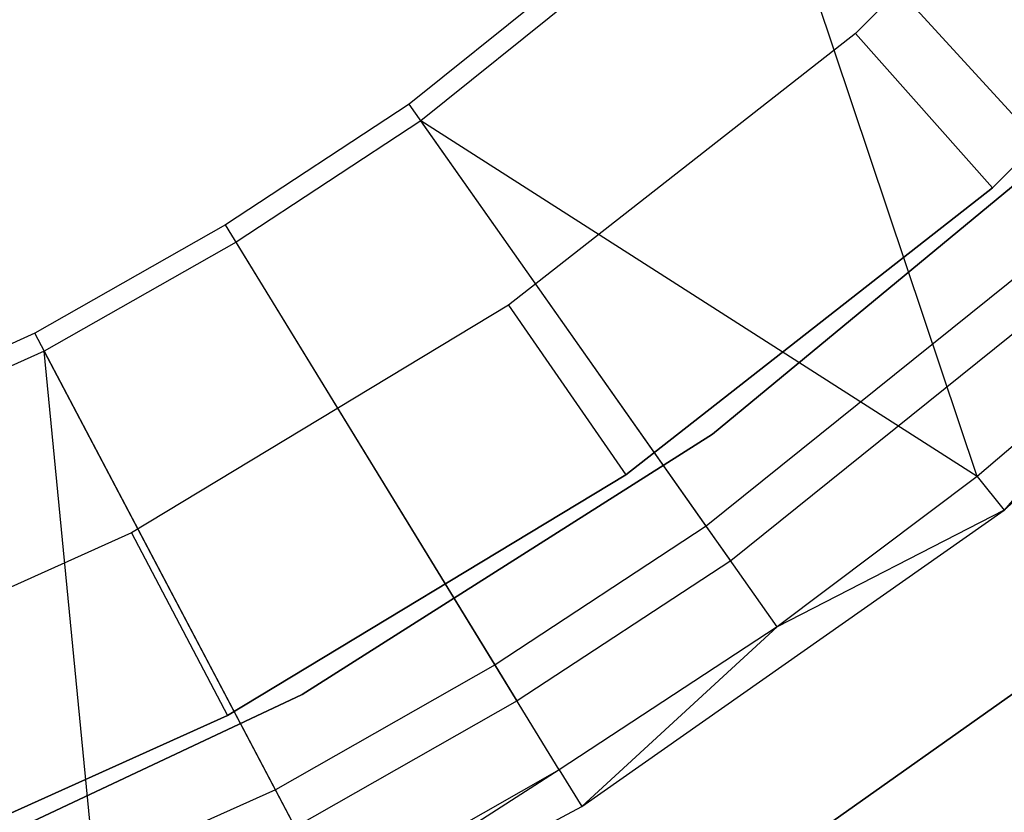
# Model space of a CAD drawing. Extents: x -189 to 189, y -189 to 189.
# Tile 209 of 256: x 15.34 to 24.87, y -34.07 to -26.39. Entities that reach past the tile are written whole.
import ezdxf

# ---------------------------------------------------------------- set-up
doc = ezdxf.new("R2010")
doc.units = 0
doc.header["$LTSCALE"] = 25.4
doc.layers.get('0').update_dxf_attribs({"linetype": 'CONTINUOUS'})

# ---------------------------------------------------------------- blocks, each defined once
blk = doc.blocks.new('NL2500012474_STL')
at = {"color": 0}
for p, q in [((217.7615, -23.4414, 146.6792), (214.7431, -26.4599, 146.6792)), ((217.7615, -23.4414, 146.6792), (214.7431, -26.4599, 146.6792)), ((213.734, -24.4811, 177.5), (210.4202, -27.1468, 177.5)), ((213.734, -24.4811, 177.5), (210.4202, -27.1468, 177.5)), ((217.1115, -28.1686, 172.4995), (213.734, -24.4811, 177.5)), ((217.1115, -28.1686, 172.4995), (213.734, -24.4811, 177.5)), ((213.8671, -24.6264, 179), (210.5336, -27.3079, 179)), ((213.8671, -24.6264, 179), (210.5336, -27.3079, 179)), ((215.922, -30.7549, 173.0052), (213.8671, -24.6264, 179)), ((217.9161, -29.0472, 173.0052), (213.8671, -24.6264, 179)), ((215.922, -30.7549, 173.0052), (213.8671, -24.6264, 179)), ((217.9161, -29.0472, 173.0052), (213.8671, -24.6264, 179)), ((216.0693, -27.9569, 148.6792), (219.2585, -24.7676, 148.6792)), ((219.2585, -24.7676, 163.6792), (216.0693, -27.9569, 163.6792)), ((219.2585, -24.7676, 163.6792), (216.0693, -27.9569, 163.6792)), ((216.0693, -27.9569, 148.6792), (219.2585, -24.7676, 148.6792)), ((214.7431, -26.4599, 146.6792), (211.3828, -29.0925, 146.6792)), ((214.7431, -26.4599, 146.6792), (211.3828, -29.0925, 146.6792)), ((214.7431, -26.4599, 146.6792), (216.0693, -27.9569, 148.6792)), ((214.7431, -26.4599, 146.6792), (216.0693, -27.9569, 148.6792)), ((210.4202, -27.1468, 177.5), (208.642, -28.315, 177.5)), ((210.4202, -27.1468, 177.5), (208.642, -28.315, 177.5)), ((213.2984, -31.2359, 172.4995), (210.4202, -27.1468, 177.5)), ((213.2984, -31.2359, 172.4995), (210.4202, -27.1468, 177.5)), ((210.5336, -27.3079, 179), (208.7449, -28.483, 179)), ((210.5336, -27.3079, 179), (208.7449, -28.483, 179)), ((213.9841, -32.2101, 173.0052), (210.5336, -27.3079, 179)), ((213.9841, -32.2101, 173.0052), (210.5336, -27.3079, 179)), ((215.922, -30.7549, 173.0052), (210.5336, -27.3079, 179)), ((215.922, -30.7549, 173.0052), (210.5336, -27.3079, 179)), ((213.3591, -30.3443, 183), (216.9876, -27.3424, 183)), ((216.9876, -27.3424, 185), (213.3591, -30.3443, 185)), ((216.9876, -27.3424, 185), (213.3591, -30.3443, 185)), ((213.3591, -30.3443, 183), (216.9876, -27.3424, 183)), ((216.1838, -31.0821, 149), (219.8826, -27.7204, 149)), ((216.1838, -31.0821, 149), (219.8826, -27.7204, 149)), ((212.5189, -30.7384, 148.6792), (216.0693, -27.9569, 148.6792)), ((216.0693, -27.9569, 163.6792), (212.5189, -30.7384, 163.6792)), ((216.0693, -27.9569, 163.6792), (212.5189, -30.7384, 163.6792)), ((212.5189, -30.7384, 148.6792), (216.0693, -27.9569, 148.6792)), ((216.0693, -27.9569, 148.6792), (216.0693, -27.9569, 163.6792)), ((216.0693, -27.9569, 148.6792), (216.0693, -27.9569, 163.6792)), ((217.1115, -28.1686, 172.4995), (213.2984, -31.2359, 172.4995)), ((217.1115, -28.1686, 172.4995), (213.2984, -31.2359, 172.4995)), ((208.642, -28.315, 177.5), (206.7927, -29.3668, 177.5)), ((208.642, -28.315, 177.5), (206.7927, -29.3668, 177.5)), ((211.2523, -32.5801, 172.4995), (208.642, -28.315, 177.5)), ((211.2523, -32.5801, 172.4995), (208.642, -28.315, 177.5)), ((208.7449, -28.483, 179), (206.8846, -29.5411, 179)), ((208.7449, -28.483, 179), (206.8846, -29.5411, 179)), ((211.8742, -33.5963, 173.0052), (208.7449, -28.483, 179)), ((211.8742, -33.5963, 173.0052), (208.7449, -28.483, 179)), ((217.3885, -28.4711, 149), (213.5345, -31.5713, 149)), ((217.3885, -28.4711, 149), (213.5345, -31.5713, 149)), ((211.3828, -29.0925, 146.6792), (207.7296, -31.3009, 146.6792)), ((211.3828, -29.0925, 146.6792), (207.7296, -31.3009, 146.6792)), ((211.3828, -29.0925, 146.6792), (212.5189, -30.7384, 148.6792)), ((211.3828, -29.0925, 146.6792), (212.5189, -30.7384, 148.6792)), ((217.9161, -29.0472, 173.0052), (215.922, -30.7549, 173.0052)), ((217.9161, -29.0472, 173.0052), (215.922, -30.7549, 173.0052)), ((217.9161, -29.0472, 173.0052), (216.1838, -31.0821, 149)), ((217.9161, -29.0472, 173.0052), (216.1838, -31.0821, 149)), ((206.7927, -29.3668, 177.5), (202.9111, -31.1047, 177.5)), ((206.7927, -29.3668, 177.5), (202.9111, -31.1047, 177.5)), ((209.1243, -33.7904, 172.4995), (206.7927, -29.3668, 177.5)), ((209.1243, -33.7904, 172.4995), (206.7927, -29.3668, 177.5)), ((206.8846, -29.5411, 179), (202.9799, -31.2894, 179)), ((206.8846, -29.5411, 179), (202.9799, -31.2894, 179)), ((207.5021, -35.9079, 173.0052), (206.8846, -29.5411, 179)), ((207.5021, -35.9079, 173.0052), (206.8846, -29.5411, 179)), ((209.6798, -34.8443, 173.0052), (206.8846, -29.5411, 179)), ((209.6798, -34.8443, 173.0052), (206.8846, -29.5411, 179)), ((209.3829, -32.8676, 183), (213.3591, -30.3443, 183)), ((213.3591, -30.3443, 185), (209.3829, -32.8676, 185)), ((213.3591, -30.3443, 185), (209.3829, -32.8676, 185)), ((209.3829, -32.8676, 183), (213.3591, -30.3443, 183)), ((213.3591, -30.3443, 185), (213.3591, -30.3443, 183)), ((213.3591, -30.3443, 185), (213.3591, -30.3443, 183)), ((208.6591, -33.0718, 148.6792), (212.5189, -30.7384, 148.6792)), ((212.5189, -30.7384, 163.6792), (208.6591, -33.0718, 163.6792)), ((212.5189, -30.7384, 163.6792), (208.6591, -33.0718, 163.6792)), ((208.6591, -33.0718, 148.6792), (212.5189, -30.7384, 148.6792)), ((212.5189, -30.7384, 148.6792), (212.5189, -30.7384, 163.6792)), ((212.5189, -30.7384, 148.6792), (212.5189, -30.7384, 163.6792)), ((215.922, -30.7549, 173.0052), (213.9841, -32.2101, 173.0052)), ((215.922, -30.7549, 173.0052), (213.9841, -32.2101, 173.0052)), ((215.922, -30.7549, 173.0052), (216.1838, -31.0821, 149)), ((215.922, -30.7549, 173.0052), (216.1838, -31.0821, 149)), ((212.0929, -33.9537, 149), (216.1838, -31.0821, 149)), ((212.0929, -33.9537, 149), (216.1838, -31.0821, 149)), ((216.1838, -31.0821, 149), (213.9841, -32.2101, 173.0052)), ((216.1838, -31.0821, 149), (213.9841, -32.2101, 173.0052)), ((213.2984, -31.2359, 172.4995), (211.2523, -32.5801, 172.4995)), ((213.2984, -31.2359, 172.4995), (211.2523, -32.5801, 172.4995)), ((213.5345, -31.5713, 149), (213.2984, -31.2359, 172.4995)), ((213.5345, -31.5713, 149), (213.2984, -31.2359, 172.4995)), ((207.7296, -31.3009, 146.6792), (203.837, -33.0528, 146.6792)), ((207.7296, -31.3009, 146.6792), (203.837, -33.0528, 146.6792)), ((207.7296, -31.3009, 146.6792), (208.6591, -33.0718, 148.6792)), ((207.7296, -31.3009, 146.6792), (208.6591, -33.0718, 148.6792)), ((213.5345, -31.5713, 149), (211.4664, -32.93, 149)), ((213.5345, -31.5713, 149), (211.4664, -32.93, 149)), ((213.9841, -32.2101, 173.0052), (211.8742, -33.5963, 173.0052)), ((213.9841, -32.2101, 173.0052), (211.8742, -33.5963, 173.0052)), ((213.9841, -32.2101, 173.0052), (212.0929, -33.9537, 149)), ((213.9841, -32.2101, 173.0052), (212.0929, -33.9537, 149)), ((211.2523, -32.5801, 172.4995), (209.1243, -33.7904, 172.4995)), ((211.2523, -32.5801, 172.4995), (209.1243, -33.7904, 172.4995)), ((211.4664, -32.93, 149), (211.2523, -32.5801, 172.4995)), ((211.4664, -32.93, 149), (211.2523, -32.5801, 172.4995)), ((216.3997, -32.7682, 185), (213.8394, -34.5783, 185)), ((213.8394, -34.5783, 183), (216.3997, -32.7682, 183)), ((213.8394, -34.5783, 183), (216.3997, -32.7682, 183)), ((216.3997, -32.7682, 185), (213.8394, -34.5783, 185)), ((205.1218, -34.8727, 183), (209.3829, -32.8676, 183)), ((209.3829, -32.8676, 185), (205.1218, -34.8727, 185)), ((209.3829, -32.8676, 185), (205.1218, -34.8727, 185)), ((205.1218, -34.8727, 183), (209.3829, -32.8676, 183)), ((209.3829, -32.8676, 185), (209.3829, -32.8676, 183)), ((209.3829, -32.8676, 185), (209.3829, -32.8676, 183)), ((211.4664, -32.93, 149), (209.3156, -34.1533, 149)), ((211.4664, -32.93, 149), (209.3156, -34.1533, 149)), ((204.5462, -34.9229, 148.6792), (208.6591, -33.0718, 148.6792)), ((208.6591, -33.0718, 163.6792), (204.5462, -34.9229, 163.6792)), ((208.6591, -33.0718, 163.6792), (204.5462, -34.9229, 163.6792)), ((204.5462, -34.9229, 148.6792), (208.6591, -33.0718, 148.6792)), ((208.6591, -33.0718, 148.6792), (208.6591, -33.0718, 163.6792)), ((208.6591, -33.0718, 148.6792), (208.6591, -33.0718, 163.6792)), ((211.8742, -33.5963, 173.0052), (207.6743, -36.2899, 149)), ((211.8742, -33.5963, 173.0052), (207.6743, -36.2899, 149)), ((211.8742, -33.5963, 173.0052), (209.6798, -34.8443, 173.0052)), ((211.8742, -33.5963, 173.0052), (209.6798, -34.8443, 173.0052)), ((211.8742, -33.5963, 173.0052), (212.0929, -33.9537, 149)), ((211.8742, -33.5963, 173.0052), (212.0929, -33.9537, 149)), ((209.1243, -33.7904, 172.4995), (204.6579, -35.7902, 172.4995)), ((209.1243, -33.7904, 172.4995), (204.6579, -35.7902, 172.4995)), ((209.3156, -34.1533, 149), (209.1243, -33.7904, 172.4995)), ((209.3156, -34.1533, 149), (209.1243, -33.7904, 172.4995)), ((207.6743, -36.2899, 149), (212.0929, -33.9537, 149)), ((207.6743, -36.2899, 149), (212.0929, -33.9537, 149))]:
    blk.add_line(p, q, dxfattribs=at)

msp = doc.modelspace()

# ---------------------------------------------------------------- block references
at = {"color": 0}
msp.add_blockref('NL2500012474_STL', (-191.3111, -0.0584, -1716.743), dxfattribs=at)

doc.saveas('drawing.dxf')
